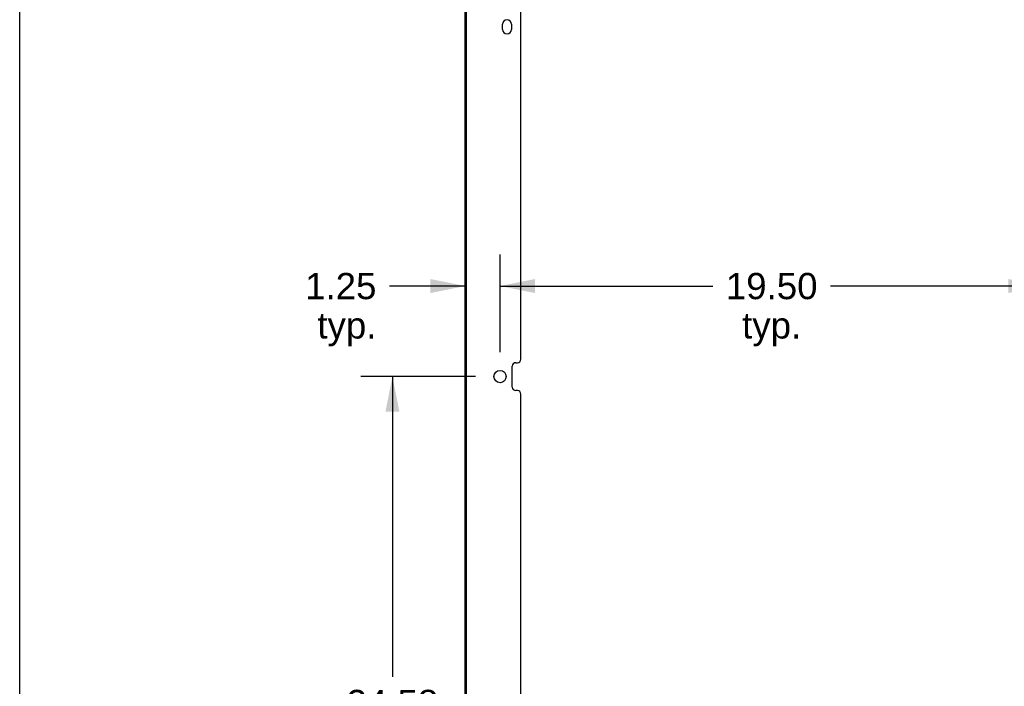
# Model space of a CAD drawing. Header units: inches. Extents: x 0 to 213, y 0 to 138.
# Tile 5 of 38: x 0 to 35, y 24 to 48. Entities that reach past the tile are written whole.
import ezdxf

# ---------------------------------------------------------------- set-up
doc = ezdxf.new("R2010")
doc.units = ezdxf.units.IN
doc.header["$LTSCALE"] = 11.736377
doc.header["$MEASUREMENT"] = 0
doc.layers.get('0').update_dxf_attribs({"linetype": 'CONTINUOUS'})
doc.layers.add('DIMENSIONS', color=7, linetype='CONTINUOUS')
doc.styles.get("Standard").update_dxf_attribs({"font": 'arial.ttf'})
doc.dimstyles.new('DIMSTYLE_1', dxfattribs={"dimtxt": 0.941421, "dimasz": 1.255227, "dimexe": 0.09, "dimexo": 0.07, "dimgap": 0.0375, "dimtad": 0, "dimtih": 1, "dimtoh": 1, "dimzin": 4, "dimdsep": 46, "dimtxsty": 'Standard', "dimblk": '_FILLED', "dimblk1": '_FILLED', "dimblk2": '_FILLED', "dimcen": 0.09, "dimazin": 1, "dimtfac": 1, "dimtdec": 3, "dimtofl": 0, "dimtmove": 0, "dimatfit": 3, "dimldrblk": '_FILLED', "dimfxl": 0, "dimtolj": 1, "dimtzin": 4, "dimarcsym": 0})

# ---------------------------------------------------------------- blocks, each defined once
blk = doc.blocks.new('_FILLED')
at = {"color": 0, "linetype": 'ByBlock'}
blk.add_solid([(0, 0), (-1, 0.2), (-1, -0.2)], dxfattribs=at)
blk = doc.blocks.new('*D8')
at = {"layer": 'DIMENSIONS', "color": 2, "linetype": 'Continuous'}
for p, q in [((16.363, 35.039), (12.248, 35.039)), ((13.378, 35.039), (13.378, 24.268)), ((13.378, 10.457), (13.378, 20.973)), ((16.363, 10.457), (12.248, 10.457))]:
    blk.add_line(p, q, dxfattribs=at)
at = {"layer": 'DIMENSIONS', "color": 2, "linetype": 'Continuous', "xscale": 1.2552274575, "yscale": 1.2552274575, "zscale": 1.2552274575}
for p, rotation in [((13.378, 35.039), 90), ((13.378, 10.457), 270)]:
    blk.add_blockref('_FILLED', p, dxfattribs=dict(at, rotation=rotation))
at = {"layer": 'DIMENSIONS', "color": 2, "linetype": 'Continuous', "insert": (13.378, 23.797), "char_height": 0.9414, "width": 3.28972, "attachment_point": 2, "line_spacing_factor": 0.9}
blk.add_mtext('24.58\\Ptyp.', dxfattribs=at)
blk = doc.blocks.new('*D10')
at = {"layer": 'DIMENSIONS', "color": 2, "linetype": 'Continuous'}
for p, q in [((17.241, 35.917), (17.241, 39.419)), ((15.991, 38.29), (13.275, 38.29)), ((17.241, 38.29), (19.752, 38.29))]:
    blk.add_line(p, q, dxfattribs=at)
at = {"layer": 'DIMENSIONS', "color": 2, "linetype": 'Continuous', "xscale": 1.2552274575, "yscale": 1.2552274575, "zscale": 1.2552274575}
blk.add_blockref('_FILLED', (15.991, 38.29), dxfattribs=at)
at = {"layer": 'DIMENSIONS', "color": 2, "linetype": 'Continuous', "xscale": 1.2552274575, "yscale": 1.2552274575, "zscale": 1.2552274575, "rotation": 180}
blk.add_blockref('_FILLED', (17.241, 38.29), dxfattribs=at)
at = {"layer": 'DIMENSIONS', "color": 2, "linetype": 'Continuous', "insert": (12.804, 38.76), "char_height": 0.9414, "width": 2.55828, "attachment_point": 3, "line_spacing_factor": 0.9}
blk.add_mtext('1.25\\Ptyp.', dxfattribs=at)
blk = doc.blocks.new('*D11')
at = {"layer": 'DIMENSIONS', "color": 2, "linetype": 'Continuous'}
for p, q in [((17.241, 35.917), (17.241, 39.419)), ((36.741, 35.917), (36.741, 39.419)), ((17.241, 38.29), (24.876, 38.29)), ((36.741, 38.29), (29.107, 38.29))]:
    blk.add_line(p, q, dxfattribs=at)
at = {"layer": 'DIMENSIONS', "color": 2, "linetype": 'Continuous', "xscale": 1.2552274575, "yscale": 1.2552274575, "zscale": 1.2552274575, "rotation": 180}
blk.add_blockref('_FILLED', (17.241, 38.29), dxfattribs=at)
at = {"layer": 'DIMENSIONS', "color": 2, "linetype": 'Continuous', "xscale": 1.2552274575, "yscale": 1.2552274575, "zscale": 1.2552274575}
blk.add_blockref('_FILLED', (36.741, 38.29), dxfattribs=at)
at = {"layer": 'DIMENSIONS', "color": 2, "linetype": 'Continuous', "insert": (26.991, 38.76), "char_height": 0.9414, "width": 3.28972, "attachment_point": 2, "line_spacing_factor": 0.9}
blk.add_mtext('19.50\\Ptyp.', dxfattribs=at)

msp = doc.modelspace()

# ---------------------------------------------------------------- linework, layer by layer
at = {"color": 7, "linetype": 'Continuous'}
msp.add_line((0, 0), (0, 138.075), dxfattribs=at)
at = {"color": 3, "linetype": 'Continuous'}
for p, q in [((15.991, 8.061), (15.991, 86.593)), ((16.043, 8.076), (16.043, 86.578)), ((17.991, 35.664), (17.991, 58.995)), ((17.335, 47.498), (17.335, 47.686)), ((17.647, 47.686), (17.647, 47.498)), ((17.679, 34.664), (17.679, 35.414)), ((17.804, 35.539), (17.866, 35.539)), ((17.866, 34.539), (17.804, 34.539)), ((17.991, 11.082), (17.991, 34.414))]:
    msp.add_line(p, q, dxfattribs=at)
msp.add_circle((17.241, 35.039), 0.219, dxfattribs=at)
for centre, radius, start, end in [((17.491, 47.686), 0.156, 0, 180), ((17.491, 47.498), 0.156, 180, 360), ((17.804, 35.414), 0.125, 90, 180), ((17.866, 35.664), 0.125, 270, 360), ((17.804, 34.664), 0.125, 180, 270), ((17.866, 34.414), 0.125, 0, 90)]:
    msp.add_arc(centre, radius, start, end, dxfattribs=at)

# ---------------------------------------------------------------- dimensions: what is measured, and where the dimension line sits
at = {"layer": 'DIMENSIONS', "color": 2, "linetype": 'Continuous'}
for base, p1, p2, picture, middle in [((17.241, 38.29), (15.991, 8.076), (17.241, 35.847), '*D10', (11.525, 37.584)), ((36.741, 38.29), (17.241, 35.847), (36.741, 35.847), '*D11', (26.991, 37.584))]:
    dim = msp.add_linear_dim(base=base, p1=p1, p2=p2, text='<>\\Ptyp.\\P[]', dimstyle='DIMSTYLE_1', dxfattribs=at)
    dim.commit()
    dim.dimension.update_dxf_attribs({"geometry": picture, "text_midpoint": middle, "dimtype": 160})
dim = msp.add_linear_dim(base=(13.378, 35.039), p1=(16.433, 10.457), p2=(16.433, 35.039), angle=90, text='<>\\Ptyp.\\P[]', dimstyle='DIMSTYLE_1', dxfattribs=at)
dim.commit()
dim.dimension.update_dxf_attribs({"geometry": '*D8', "text_midpoint": (13.378, 22.621), "dimtype": 160})

doc.saveas('drawing.dxf')
